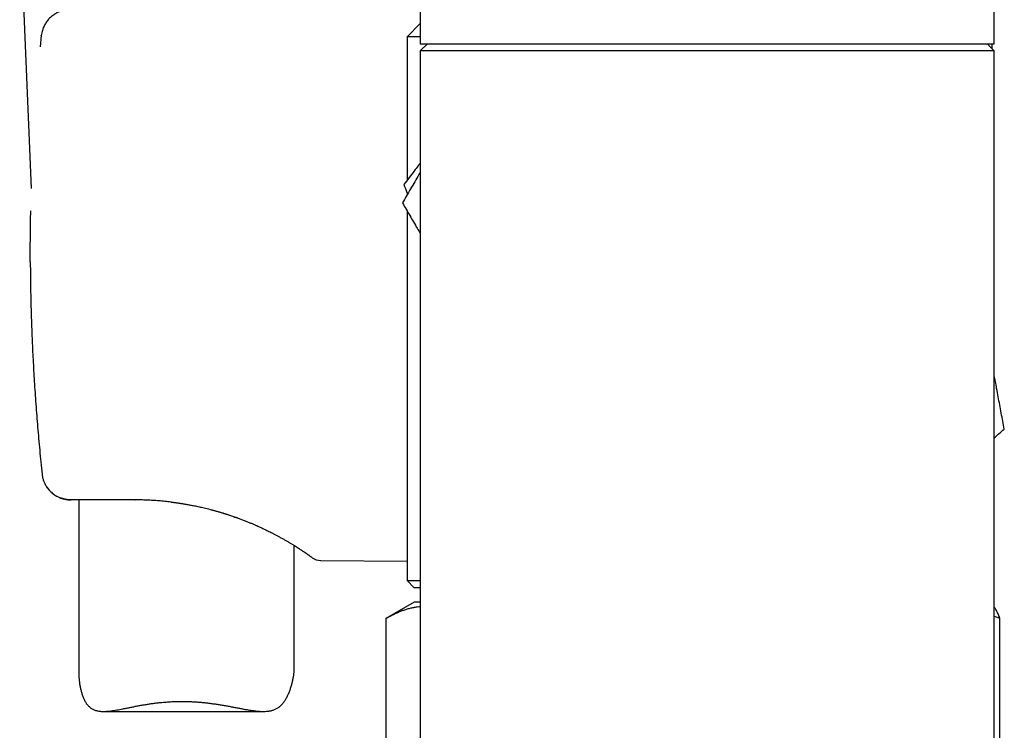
# Model space of a CAD drawing. Header units: millimetres. Extents: x 8 to 869, y 12 to 873.
# Tile 11 of 24: x 44 to 113, y 611 to 661. Entities that reach past the tile are written whole.
import ezdxf

# ---------------------------------------------------------------- set-up
doc = ezdxf.new("R2010")
doc.units = ezdxf.units.MM

msp = doc.modelspace()

# ---------------------------------------------------------------- linework, layer by layer
at = {"color": 7, "linetype": 'Continuous', "lineweight": 30}
for p, q in [((71.853, 685.623), (71.853, 659.023)), ((111.853, 659.023), (111.853, 685.623)), ((43.938, 667.619), (44.748, 648.921)), ((71.853, 660.428), (70.932, 659.507)), ((45.446, 659.601), (45.368, 658.816)), ((70.932, 659.507), (70.932, 649.505)), ((71.853, 659.507), (70.932, 659.507)), ((45.368, 658.816), (45.368, 658.811)), ((72.353, 659.023), (71.853, 658.523)), ((71.853, 659.023), (94.03, 659.023)), ((94.03, 659.023), (111.853, 659.023)), ((111.853, 658.523), (111.353, 659.023)), ((111.703, 658.673), (111.703, 659.023)), ((71.853, 658.523), (71.853, 608.066)), ((91.853, 658.523), (71.853, 658.523)), ((111.853, 658.523), (91.853, 658.523)), ((111.853, 608.066), (111.853, 658.523)), ((70.932, 648.644), (70.932, 648.472)), ((70.932, 647.38), (70.932, 621.58)), ((47.609, 627.212), (47.518, 627.212)), ((51.953, 627.212), (47.609, 627.212)), ((48.066, 627.212), (48.066, 614.991)), ((51.953, 627.212), (51.981, 627.212)), ((59.102, 625.957), (59.114, 625.953)), ((63.066, 615.358), (63.066, 624.031)), ((64.913, 622.983), (70.932, 622.931)), ((70.932, 621.58), (71.432, 621.08)), ((70.932, 621.58), (71.853, 621.58)), ((71.853, 621.08), (71.432, 621.08)), ((71.432, 620.082), (69.462, 618.945)), ((71.853, 620.082), (71.432, 620.082)), ((69.462, 618.945), (69.462, 608.719)), ((111.853, 619.104), (112.244, 618.971)), ((112.244, 608.745), (112.244, 618.971)), ((49.764, 612.459), (60.926, 612.459))]:
    msp.add_line(p, q, dxfattribs=at)
at = {"color": 7, "linetype": 'Continuous', "lineweight": 30, "flags": 128}
for points in [[(45.444, 659.584), (45.443, 659.593), (45.446, 659.601)], [(44.679, 643.821), (44.676, 643.818), (44.678, 643.814)], [(44.834, 637.723), (44.831, 637.726), (44.832, 637.73)], [(45.494, 629.007), (45.493, 629.009), (45.494, 629.014)]]:
    msp.add_lwpolyline(points, dxfattribs=at)
at = {"color": 7, "linetype": 'Continuous', "lineweight": 30}
msp.add_arc((64.921, 623.984), 1, 233.88273, 269.50271, dxfattribs=at)
for points, knots in [([(46.906, 661.321), (46.906, 661.321), (46.868, 661.311), (46.783, 661.282), (46.65, 661.231), (46.505, 661.162), (46.358, 661.076), (46.213, 660.974), (46.077, 660.86), (45.956, 660.737), (45.848, 660.609), (45.763, 660.488), (45.692, 660.37), (45.629, 660.25), (45.569, 660.112), (45.515, 659.955), (45.471, 659.784), (45.454, 659.663), (45.446, 659.601)], [0, 0, 0, 0, 0.000647, 0.049378, 0.111999, 0.179096, 0.250581, 0.326107, 0.4008, 0.473146, 0.543465, 0.612141, 0.662049, 0.718517, 0.781319, 0.849775, 0.923035, 1, 1, 1, 1]), ([(71.853, 650.707), (71.799, 650.637), (71.662, 650.458), (71.4, 650.117), (71.069, 649.685), (70.823, 649.363), (70.7, 649.203)], [0, 0, 0, 0, 0.13882, 0.35348, 0.676736, 1, 1, 1, 1]), ([(71.853, 650.068), (71.82, 650.011), (71.691, 649.787), (71.467, 649.399), (71.182, 648.904), (70.898, 648.413), (70.71, 648.088), (70.617, 647.926)], [0, 0, 0, 0, 0.078896, 0.309106, 0.539412, 0.769749, 1, 1, 1, 1]), ([(70.7, 649.203), (70.776, 649.02), (70.866, 648.801), (70.958, 648.58), (70.973, 648.544)], [0, 0, 0, 0, 0.833541, 1, 1, 1, 1]), ([(70.617, 647.926), (70.701, 647.779), (70.87, 647.486), (71.126, 647.044), (71.383, 646.598), (71.626, 646.179), (71.783, 645.907), (71.853, 645.785)], [0, 0, 0, 0, 0.207808, 0.415727, 0.623651, 0.831511, 1, 1, 1, 1]), ([(44.678, 643.814), (44.678, 644.149), (44.677, 644.823), (44.685, 645.839), (44.695, 646.688), (44.706, 647.198), (44.709, 647.366)], [0, 0, 0, 0, 0.2827248, 0.5687883, 0.8581944, 1, 1, 1, 1]), ([(44.678, 643.814), (44.68, 643.478), (44.684, 642.805), (44.698, 641.794), (44.72, 640.781), (44.75, 639.766), (44.786, 638.748), (44.817, 638.07), (44.832, 637.73)], [0, 0, 0, 0, 0.165786, 0.331866, 0.498283, 0.665081, 0.832306, 1, 1, 1, 1]), ([(44.832, 637.73), (44.844, 637.485), (44.869, 636.988), (44.91, 636.235), (44.956, 635.467), (45.007, 634.683), (45.063, 633.882), (45.123, 633.083), (45.187, 632.283), (45.256, 631.486), (45.33, 630.674), (45.409, 629.849), (45.466, 629.294), (45.494, 629.014)], [0, 0, 0, 0, 0.084317, 0.170489, 0.258517, 0.348401, 0.440141, 0.533739, 0.623689, 0.71529, 0.808542, 0.903445, 1, 1, 1, 1]), ([(112.555, 632.151), (112.52, 632.337), (112.45, 632.709), (112.344, 633.27), (112.238, 633.835), (112.13, 634.403), (112.028, 634.946), (111.936, 635.436), (111.879, 635.736), (111.853, 635.873)], [0, 0, 0, 0, 0.152317, 0.304714, 0.457116, 0.609471, 0.761752, 0.891455, 1, 1, 1, 1]), ([(111.853, 631.548), (111.956, 631.636), (112.191, 631.838), (112.424, 632.039), (112.555, 632.151)], [0, 0, 0, 0, 0.437368, 1, 1, 1, 1]), ([(45.494, 629.014), (45.499, 628.98), (45.507, 628.91), (45.526, 628.805), (45.551, 628.701), (45.582, 628.598), (45.619, 628.495), (45.662, 628.393), (45.714, 628.288), (45.776, 628.178), (45.851, 628.065), (45.917, 627.979), (45.968, 627.919), (46, 627.882), (46.033, 627.846), (46.068, 627.811), (46.104, 627.775), (46.141, 627.741), (46.195, 627.693), (46.27, 627.632), (46.372, 627.559), (46.472, 627.496), (46.569, 627.443), (46.635, 627.411), (46.679, 627.391), (46.701, 627.381), (46.722, 627.372), (46.745, 627.363), (46.767, 627.354), (46.79, 627.345), (46.846, 627.324), (46.932, 627.296), (47.046, 627.266), (47.148, 627.245), (47.238, 627.23), (47.321, 627.221), (47.394, 627.215), (47.453, 627.213), (47.49, 627.212), (47.51, 627.212), (47.516, 627.212), (47.518, 627.212)], [0, 0, 0, 0, 0.034989, 0.07035, 0.10609, 0.142218, 0.178742, 0.215669, 0.253006, 0.296874, 0.34236, 0.389474, 0.405709, 0.422131, 0.438738, 0.455532, 0.472512, 0.489679, 0.507034, 0.545392, 0.587506, 0.633378, 0.665716, 0.699692, 0.707545, 0.71548, 0.723498, 0.731599, 0.739782, 0.748048, 0.756396, 0.800497, 0.84021, 0.875537, 0.906477, 0.93303, 0.960053, 0.980222, 0.993538, 0.997626, 1, 1, 1, 1]), ([(45.807, 628.135), (45.81, 628.129), (45.842, 628.077), (45.911, 627.984), (46.02, 627.856), (46.143, 627.735), (46.281, 627.622), (46.428, 627.521), (46.58, 627.435), (46.731, 627.367), (46.837, 627.325), (46.893, 627.31), (46.898, 627.308)], [0, 0, 0, 0, 0.013315, 0.131771, 0.252231, 0.376042, 0.503217, 0.632931, 0.757628, 0.875829, 0.987522, 1, 1, 1, 1]), ([(47.518, 627.212), (47.516, 627.212), (47.507, 627.212), (47.488, 627.212), (47.45, 627.213), (47.394, 627.215), (47.323, 627.221), (47.244, 627.23), (47.161, 627.242), (47.091, 627.256), (47.037, 627.269), (47.002, 627.277), (46.966, 627.287), (46.929, 627.298), (46.891, 627.309), (46.852, 627.322), (46.812, 627.336), (46.786, 627.347), (46.772, 627.353)], [0, 0, 0, 0, 0.009212, 0.035453, 0.076601, 0.154654, 0.259208, 0.35456, 0.464689, 0.589594, 0.634984, 0.682051, 0.730793, 0.781212, 0.833307, 0.887078, 0.942526, 1, 1, 1, 1]), ([(54.489, 627.058), (54.486, 627.059), (54.345, 627.077), (54.064, 627.106), (53.646, 627.145), (53.226, 627.175), (52.803, 627.196), (52.379, 627.209), (52.095, 627.211), (51.953, 627.212)], [0, 0, 0, 0, 0.0037157, 0.1692118, 0.334746, 0.5004555, 0.6664772, 0.8329471, 1, 1, 1, 1]), ([(54.489, 627.058), (54.509, 627.056), (54.554, 627.051), (54.632, 627.042), (54.724, 627.031), (54.823, 627.018), (54.924, 627.004), (55.022, 626.989), (55.115, 626.975), (55.204, 626.962), (55.296, 626.947), (55.392, 626.932), (55.49, 626.915), (55.58, 626.9), (55.675, 626.884), (55.781, 626.865), (55.904, 626.842), (56.041, 626.815), (56.191, 626.785), (56.352, 626.751), (56.525, 626.714), (56.708, 626.672), (56.902, 626.626), (57.103, 626.576), (57.31, 626.522), (57.523, 626.464), (57.745, 626.401), (57.975, 626.334), (58.207, 626.263), (58.449, 626.185), (58.694, 626.103), (58.94, 626.018), (59.173, 625.934), (59.406, 625.847), (59.638, 625.757), (59.867, 625.665), (60.078, 625.578), (60.273, 625.494), (60.453, 625.416), (60.611, 625.345), (60.749, 625.282), (60.87, 625.225), (60.987, 625.17), (61.103, 625.114), (61.237, 625.049), (61.387, 624.974), (61.554, 624.889), (61.73, 624.798), (61.914, 624.7), (62.104, 624.596), (62.295, 624.49), (62.485, 624.38), (62.668, 624.273), (62.841, 624.169), (63.004, 624.069), (63.158, 623.973), (63.3, 623.883), (63.429, 623.799), (63.548, 623.721), (63.658, 623.647), (63.76, 623.579), (63.83, 623.531), (63.863, 623.508), (63.867, 623.505)], [0, 0, 0, 0, 0.004676, 0.010256, 0.017011, 0.024419, 0.031996, 0.039221, 0.046093, 0.052612, 0.058779, 0.06668, 0.073913, 0.080475, 0.086723, 0.094907, 0.104159, 0.11447, 0.125816, 0.138189, 0.151339, 0.165474, 0.180591, 0.196689, 0.212898, 0.229996, 0.247988, 0.266878, 0.286571, 0.305994, 0.328182, 0.349621, 0.370321, 0.390289, 0.413031, 0.434552, 0.454879, 0.474035, 0.492041, 0.50891, 0.522445, 0.535163, 0.547348, 0.560042, 0.573343, 0.591691, 0.611115, 0.631624, 0.654809, 0.679252, 0.704873, 0.731587, 0.759409, 0.785684, 0.812876, 0.839957, 0.866485, 0.8925, 0.918015, 0.942993, 0.969808, 0.995845, 1, 1, 1, 1]), ([(57.286, 626.523), (57.351, 626.506), (57.475, 626.473), (57.653, 626.424), (57.817, 626.378), (57.968, 626.334), (58.104, 626.292), (58.232, 626.253), (58.358, 626.213), (58.489, 626.17), (58.631, 626.122), (58.784, 626.07), (58.942, 626.015), (59.049, 625.977), (59.102, 625.957)], [0, 0, 0, 0, 0.104213, 0.200926, 0.29024, 0.372235, 0.446982, 0.514539, 0.579944, 0.651827, 0.730379, 0.815705, 0.907873, 1, 1, 1, 1]), ([(63.822, 623.536), (63.844, 623.521), (63.896, 623.486), (63.967, 623.436), (64.02, 623.399), (64.044, 623.382), (64.047, 623.38)], [0, 0, 0, 0, 0.261765, 0.600296, 0.946289, 1, 1, 1, 1]), ([(64.332, 623.176), (64.33, 623.177), (64.327, 623.179), (64.302, 623.198), (64.261, 623.227), (64.204, 623.268), (64.134, 623.318), (64.055, 623.374), (63.968, 623.435), (63.904, 623.48), (63.865, 623.507), (63.863, 623.508)], [0, 0, 0, 0, 0.133138, 0.265692, 0.397871, 0.529889, 0.661957, 0.772791, 0.883247, 0.993453, 1, 1, 1, 1]), ([(69.462, 618.945), (69.541, 618.989), (69.698, 619.078), (69.935, 619.201), (70.174, 619.315), (70.414, 619.418), (70.656, 619.511), (70.9, 619.592), (71.146, 619.661), (71.395, 619.716), (71.63, 619.756), (71.783, 619.771), (71.853, 619.777)], [0, 0, 0, 0, 0.100726, 0.20146, 0.302183, 0.403308, 0.504444, 0.605564, 0.708342, 0.811138, 0.913912, 1, 1, 1, 1]), ([(112.244, 618.971), (112.224, 619.023), (112.184, 619.127), (112.123, 619.267), (112.062, 619.395), (112.001, 619.509), (111.943, 619.601), (111.893, 619.668), (111.864, 619.698), (111.853, 619.709)], [0, 0, 0, 0, 0.156279, 0.312636, 0.468997, 0.625314, 0.781559, 0.914445, 1, 1, 1, 1]), ([(48.066, 614.991), (48.066, 614.971), (48.066, 614.917), (48.071, 614.789), (48.085, 614.605), (48.114, 614.376), (48.156, 614.142), (48.21, 613.906), (48.278, 613.673), (48.347, 613.485), (48.409, 613.339), (48.46, 613.235), (48.514, 613.135), (48.573, 613.04), (48.636, 612.951), (48.705, 612.867), (48.779, 612.789), (48.858, 612.719), (48.944, 612.657), (49.035, 612.605), (49.13, 612.562), (49.229, 612.527), (49.333, 612.499), (49.443, 612.479), (49.558, 612.466), (49.678, 612.459), (49.802, 612.458), (49.947, 612.463), (50.112, 612.476), (50.301, 612.497), (50.497, 612.526), (50.7, 612.56), (50.91, 612.598), (51.127, 612.64), (51.35, 612.684), (51.582, 612.73), (51.82, 612.778), (52.066, 612.825), (52.318, 612.872), (52.576, 612.918), (52.84, 612.961), (53.109, 613.001), (53.384, 613.038), (53.633, 613.067), (53.855, 613.09), (54.048, 613.107), (54.242, 613.122), (54.438, 613.134), (54.636, 613.144), (54.834, 613.151), (55.034, 613.155), (55.168, 613.156), (55.235, 613.156)], [0, 0, 0, 0, 0.009294, 0.024865, 0.056093, 0.087501, 0.118948, 0.15075, 0.182589, 0.214573, 0.230606, 0.246638, 0.262247, 0.277874, 0.293688, 0.3095, 0.325436, 0.341371, 0.357563, 0.373801, 0.389414, 0.405064, 0.420971, 0.436879, 0.452913, 0.468947, 0.485209, 0.501495, 0.523506, 0.545564, 0.567918, 0.590273, 0.61277, 0.635267, 0.658025, 0.680814, 0.704038, 0.727293, 0.750798, 0.774302, 0.797945, 0.821587, 0.845499, 0.869452, 0.885623, 0.901808, 0.918097, 0.934385, 0.950731, 0.967077, 0.983531, 1, 1, 1, 1]), ([(55.235, 613.156), (55.334, 613.155), (55.532, 613.154), (55.832, 613.144), (56.132, 613.129), (56.433, 613.107), (56.733, 613.08), (57.033, 613.047), (57.332, 613.009), (57.624, 612.967), (57.91, 612.922), (58.188, 612.875), (58.464, 612.826), (58.736, 612.776), (59.004, 612.725), (59.268, 612.675), (59.527, 612.626), (59.758, 612.585), (59.961, 612.551), (60.138, 612.524), (60.312, 612.501), (60.483, 612.482), (60.65, 612.468), (60.814, 612.459), (60.974, 612.458), (61.115, 612.463), (61.239, 612.474), (61.347, 612.489), (61.453, 612.509), (61.555, 612.536), (61.654, 612.568), (61.75, 612.607), (61.843, 612.653), (61.93, 612.706), (62.013, 612.765), (62.091, 612.829), (62.165, 612.899), (62.236, 612.974), (62.303, 613.054), (62.389, 613.168), (62.47, 613.293), (62.547, 613.43), (62.625, 613.581), (62.712, 613.777), (62.802, 614.019), (62.88, 614.264), (62.945, 614.508), (62.988, 614.707), (63.017, 614.861), (63.034, 614.974), (63.048, 615.082), (63.059, 615.186), (63.065, 615.279), (63.065, 615.334), (63.065, 615.358)], [0, 0, 0, 0, 0.022923, 0.045892, 0.06921, 0.092528, 0.116032, 0.139535, 0.163387, 0.187284, 0.210206, 0.233164, 0.256392, 0.27962, 0.302991, 0.326363, 0.350011, 0.3737, 0.39078, 0.407877, 0.425131, 0.442385, 0.459733, 0.477081, 0.494624, 0.512203, 0.52509, 0.537994, 0.551055, 0.564115, 0.577268, 0.590421, 0.603759, 0.617126, 0.630013, 0.642925, 0.655984, 0.669043, 0.68217, 0.695298, 0.721798, 0.737117, 0.752436, 0.783147, 0.814013, 0.844917, 0.876172, 0.907475, 0.923231, 0.938986, 0.954804, 0.970621, 0.987059, 1, 1, 1, 1])]:
    msp.add_open_spline(points, degree=3, knots=knots, dxfattribs=at)

doc.saveas('drawing.dxf')
